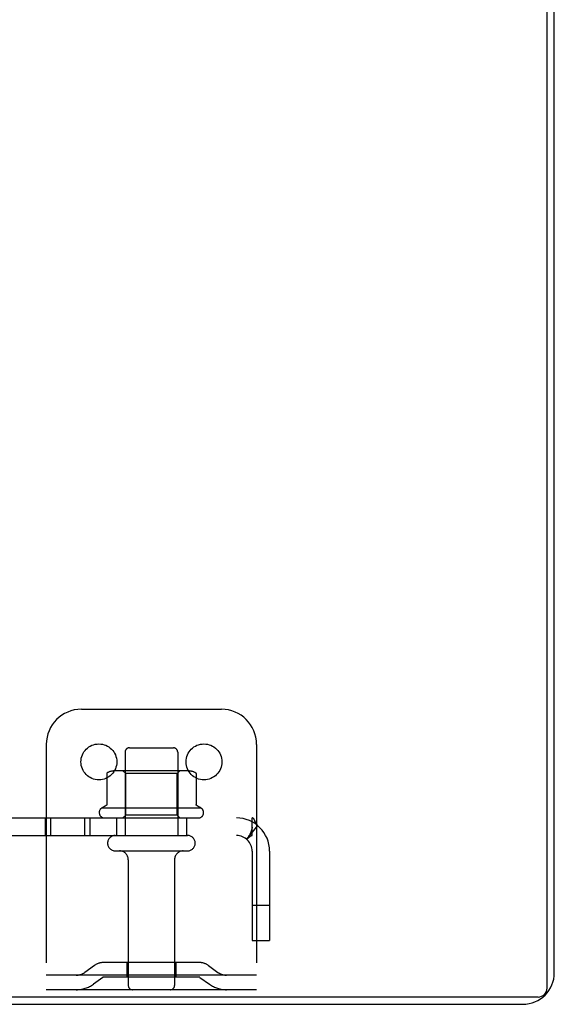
# Model space of a CAD drawing. Header units: inches. Extents: x 0 to 283, y 0 to 183.
# Tile 31 of 256: x 121.46 to 125.28, y 11.03 to 18.05. Entities that reach past the tile are written whole.
import ezdxf

# ---------------------------------------------------------------- set-up
doc = ezdxf.new("R2010")
doc.units = ezdxf.units.IN
doc.header["$LTSCALE"] = 15.583333
doc.header["$MEASUREMENT"] = 0
doc.linetypes.add('HIDDEN', pattern=[0.2, 0.1, -0.1])
doc.layers.get('0').update_dxf_attribs({"linetype": 'CONTINUOUS'})
doc.layers.add('DEFAULT_2', color=8, linetype='HIDDEN')
doc.layers.add('SUBPANEL', color=7, linetype='CONTINUOUS')

msp = doc.modelspace()

# ---------------------------------------------------------------- linework, layer by layer
at = {"color": 7, "linetype": 'Continuous'}
for p, q in [((125.2273, 11.1414), (125.2273, 34.9114)), ((125.1643, 11.0784), (53.3943, 11.0784))]:
    msp.add_line(p, q, dxfattribs=at)
at = {"color": 3, "linetype": 'Continuous'}
for p, q in [((125.2793, 11.2524), (125.2793, 34.8004)), ((53.5053, 11.0264), (125.0533, 11.0264))]:
    msp.add_line(p, q, dxfattribs=at)
msp.add_arc((125.0533, 11.2524), 0.226, 270, 360, dxfattribs=at)
at = {"color": 7, "linetype": 'Continuous'}
msp.add_arc((125.1643, 11.1414), 0.063, 270, 360, dxfattribs=at)
at = {"layer": 'DEFAULT_2', "color": 8, "linetype": 'HIDDEN'}
for p, q in [((121.9043, 13.1304), (122.9043, 13.1304)), ((121.6543, 12.8804), (121.6543, 11.1304)), ((122.2468, 12.8554), (122.5618, 12.8554)), ((123.1543, 12.8804), (123.1543, 11.1304)), ((122.2168, 12.8254), (122.2168, 12.2304)), ((122.5918, 12.8254), (122.5918, 12.2304)), ((122.0855, 12.6701), (122.0855, 12.4519)), ((122.66, 12.6914), (122.1487, 12.6914)), ((122.2208, 12.6714), (122.2008, 12.6914)), ((122.5878, 12.6714), (122.2208, 12.6714)), ((122.2208, 12.3754), (122.2208, 12.6714)), ((122.5878, 12.6714), (122.6078, 12.6914)), ((122.5878, 12.3754), (122.5878, 12.6714)), ((122.7232, 12.6701), (122.7232, 12.4519)), ((122.7602, 12.4254), (122.0485, 12.4254)), ((122.2208, 12.3754), (122.2008, 12.3554)), ((122.5878, 12.3754), (122.2208, 12.3754)), ((122.5878, 12.3754), (122.6078, 12.3554)), ((122.0702, 12.3554), (122.7385, 12.3554)), ((122.1468, 12.2304), (122.6618, 12.2304)), ((122.1468, 12.1204), (122.6618, 12.1204)), ((122.2393, 12.0579), (122.2393, 11.1604)), ((122.5693, 12.0579), (122.5693, 11.1604)), ((122.7449, 11.3244), (122.0638, 11.3244)), ((122.2293, 11.3244), (122.2293, 11.2204)), ((122.5793, 11.3244), (122.5793, 11.2204)), ((121.9972, 11.3029), (121.9293, 11.254)), ((122.8115, 11.3029), (122.8794, 11.254)), ((123.1543, 11.2344), (121.6543, 11.2344)), ((122.058, 11.2185), (121.99, 11.1696)), ((122.7449, 11.2204), (122.0638, 11.2204)), ((122.7507, 11.2185), (122.8186, 11.1696)), ((123.1543, 11.1304), (121.6543, 11.1304))]:
    msp.add_line(p, q, dxfattribs=at)
for points in [[(122.0914, 12.6792), (122.0899, 12.6784), (122.0886, 12.6774), (122.0875, 12.6762), (122.0866, 12.6747), (122.0859, 12.6731), (122.0855, 12.6714), (122.0855, 12.6701)], [(122.7173, 12.6792), (122.7187, 12.6784), (122.72, 12.6774), (122.7212, 12.6762), (122.7221, 12.6747), (122.7227, 12.6731), (122.7231, 12.6714), (122.7232, 12.6701)], [(122.0855, 12.4519), (122.0854, 12.4507), (122.0851, 12.4495), (122.0848, 12.4485), (122.0845, 12.4477), (122.0842, 12.447), (122.0838, 12.4464), (122.0835, 12.4459), (122.0831, 12.4455), (122.0828, 12.4451), (122.0824, 12.4447), (122.0821, 12.4444), (122.0818, 12.4442), (122.0815, 12.4439), (122.0812, 12.4437), (122.0809, 12.4435), (122.0807, 12.4434), (122.0804, 12.4432), (122.0802, 12.4431)], [(122.7285, 12.4431), (122.7283, 12.4432), (122.728, 12.4434), (122.7277, 12.4435), (122.7274, 12.4437), (122.7272, 12.4439), (122.7269, 12.4442), (122.7265, 12.4444), (122.7262, 12.4447), (122.7259, 12.4451), (122.7256, 12.4455), (122.7252, 12.4459), (122.7249, 12.4464), (122.7245, 12.447), (122.7242, 12.4477), (122.7238, 12.4485), (122.7235, 12.4495), (122.7233, 12.4507), (122.7232, 12.4519)]]:
    msp.add_lwpolyline(points, dxfattribs=at)
for centre in [(122.0293, 12.7554), (122.7793, 12.7554)]:
    msp.add_circle(centre, 0.128, dxfattribs=at)
for centre, radius, start, end in [((121.9043, 12.8804), 0.25, 90, 180), ((122.9043, 12.8804), 0.25, 0, 90), ((122.2468, 12.8254), 0.03, 89.99999, 180), ((122.5618, 12.8254), 0.03, 0, 90.00001), ((122.1487, 12.5502), 0.1412, 90, 113.95), ((122.66, 12.5502), 0.1412, 66.05, 90), ((122.4043, 11.8252), 0.6977, 117.6814, 120.66313), ((122.4043, 11.8252), 0.6977, 59.33687, 62.3186), ((122.0702, 12.3938), 0.0384, 124.44966, 270), ((122.7385, 12.3938), 0.0384, 270, 55.55034), ((122.1468, 12.1754), 0.055, 90, 270), ((122.6618, 12.1754), 0.055, 270, 90), ((122.1768, 12.0579), 0.0625, 0, 90), ((122.6318, 12.0579), 0.0625, 90, 180), ((122.0638, 11.2104), 0.114, 90, 125.75389), ((122.7449, 11.2104), 0.114, 54.24611, 90), ((121.8685, 11.3384), 0.104, 270, 305.75389), ((122.9402, 11.3384), 0.104, 234.24611, 270), ((121.8685, 11.3384), 0.208, 270, 305.75389), ((122.0638, 11.2104), 0.01, 90, 125.75389), ((122.7449, 11.2104), 0.01, 54.24611, 90), ((122.9402, 11.3384), 0.208, 234.24611, 270), ((122.2693, 11.1604), 0.03, 180, 270), ((122.5393, 11.1604), 0.03, 270, 360)]:
    msp.add_arc(centre, radius, start, end, dxfattribs=at)
at = {"layer": 'SUBPANEL', "color": 8, "linetype": 'HIDDEN'}
for p, q in [((55.4356, 12.3554), (123.1231, 12.3554)), ((121.6451, 12.3554), (121.6451, 12.2304)), ((121.6839, 12.3554), (121.6839, 12.2304)), ((121.9261, 12.3554), (121.9261, 12.2304)), ((121.9649, 12.3554), (121.9649, 12.2304)), ((122.1543, 12.3554), (122.1543, 12.2304)), ((122.6543, 12.3554), (122.6543, 12.2304)), ((123.1616, 12.3014), (123.0822, 12.2049)), ((123.1231, 12.2304), (123.1231, 12.3554)), ((55.4356, 12.2304), (123.1231, 12.2304)), ((123.1028, 12.2299), (123.1033, 12.2306)), ((123.1231, 12.1184), (123.1231, 11.4804)), ((123.2481, 12.1184), (123.2481, 11.4804)), ((123.2481, 11.7304), (123.1231, 11.7304)), ((123.1231, 11.4804), (123.2481, 11.4804))]:
    msp.add_line(p, q, dxfattribs=at)
for points in [[(123.1232, 12.2901), (123.1232, 12.2902), (123.1232, 12.2901), (123.1232, 12.2899), (123.1231, 12.2896), (123.1231, 12.2892), (123.123, 12.2887), (123.1229, 12.2881), (123.1228, 12.2875), (123.1227, 12.2869), (123.1226, 12.2862), (123.1225, 12.2855), (123.1224, 12.2848), (123.1222, 12.2841), (123.1221, 12.2833), (123.122, 12.2826), (123.1218, 12.2818), (123.1216, 12.281), (123.1215, 12.2803), (123.1213, 12.2795), (123.1211, 12.2787), (123.1209, 12.2779), (123.1207, 12.277), (123.1205, 12.2762), (123.1203, 12.2754), (123.1201, 12.2745), (123.1198, 12.2737), (123.1196, 12.2728), (123.1194, 12.2719), (123.1191, 12.271), (123.1189, 12.2701), (123.1186, 12.2692), (123.1183, 12.2683), (123.118, 12.2674), (123.1178, 12.2664), (123.1175, 12.2655), (123.1171, 12.2645), (123.1168, 12.2636), (123.1165, 12.2626), (123.1162, 12.2616), (123.1158, 12.2606), (123.1155, 12.2595), (123.1151, 12.2585), (123.1147, 12.2575), (123.1144, 12.2564), (123.114, 12.2554), (123.1136, 12.2543), (123.1131, 12.2532), (123.1127, 12.2522), (123.1123, 12.2511), (123.1119, 12.25), (123.1114, 12.249), (123.111, 12.2479), (123.1106, 12.2469), (123.1101, 12.2459), (123.1097, 12.2449), (123.1093, 12.2439), (123.1089, 12.243), (123.1085, 12.2421), (123.108, 12.2412), (123.1076, 12.2403), (123.1072, 12.2395), (123.1068, 12.2386), (123.1064, 12.2378), (123.106, 12.237), (123.1056, 12.2361), (123.1052, 12.2354), (123.1048, 12.2346), (123.1044, 12.2338), (123.104, 12.2331), (123.1036, 12.2323), (123.1032, 12.2316), (123.1028, 12.2309), (123.1024, 12.2303), (123.1021, 12.2296), (123.1017, 12.229), (123.1013, 12.2284), (123.101, 12.2278), (123.1007, 12.2273), (123.1004, 12.2269), (123.1003, 12.2267)], [(123.1468, 12.3247), (123.1434, 12.3325), (123.1418, 12.3362), (123.1402, 12.3396), (123.1385, 12.3428), (123.1366, 12.346), (123.1347, 12.3487), (123.1326, 12.351), (123.1306, 12.3528), (123.1286, 12.3541), (123.1266, 12.3549), (123.1248, 12.3553), (123.1231, 12.3554)], [(123.1231, 12.2869), (123.1231, 12.2875), (123.1231, 12.2881), (123.1231, 12.2886), (123.1231, 12.2891), (123.1231, 12.2895), (123.1232, 12.2898), (123.1232, 12.2901), (123.1232, 12.2901)], [(123.1616, 12.3014), (123.1592, 12.3037), (123.1569, 12.3064), (123.1546, 12.3095), (123.1525, 12.313), (123.1505, 12.3168), (123.1486, 12.3207), (123.1468, 12.3247)], [(123.0995, 12.2159), (123.1016, 12.2179), (123.1038, 12.2198), (123.106, 12.2217), (123.1083, 12.2236), (123.1107, 12.2253), (123.113, 12.2269), (123.1153, 12.2282), (123.1175, 12.2292), (123.1195, 12.2299), (123.1214, 12.2303), (123.1231, 12.2304)], [(123.1003, 12.2267), (123.1002, 12.2266), (123.1001, 12.2264), (123.1001, 12.2264), (123.1001, 12.2264), (123.1002, 12.2266), (123.1004, 12.2269), (123.1007, 12.2272), (123.1009, 12.2275), (123.1012, 12.2279), (123.1016, 12.2284), (123.102, 12.2289), (123.1024, 12.2294), (123.1028, 12.2299)], [(123.0822, 12.2049), (123.0829, 12.2045), (123.0837, 12.2043), (123.0845, 12.2044), (123.0855, 12.2047), (123.0865, 12.2051), (123.0877, 12.2058), (123.0891, 12.2068), (123.0906, 12.2079), (123.0922, 12.2093), (123.0939, 12.2108), (123.0957, 12.2124), (123.0995, 12.2159)]]:
    msp.add_lwpolyline(points, dxfattribs=at)
for radius in [0.237, 0.112]:
    msp.add_arc((123.0111, 12.1184), radius, 0, 90, dxfattribs=at)

doc.saveas('drawing.dxf')
